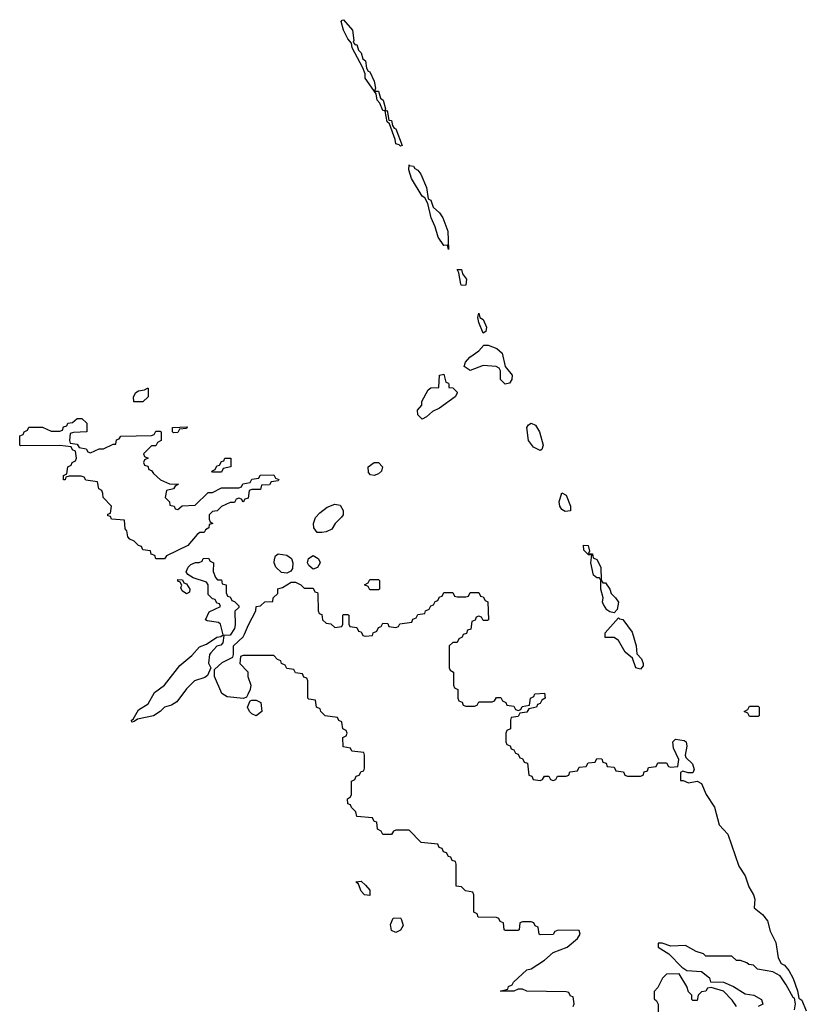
# Model space of a CAD drawing. Header units: inches. Extents: x 2777885 to 2884230, y 684484 to 829189.
# Tile 49 of 239: x 2846086 to 2849690, y 738708 to 743218. Entities that reach past the tile are written whole.
import ezdxf

# ---------------------------------------------------------------- set-up
doc = ezdxf.new("R2010")
doc.units = ezdxf.units.IN
doc.header["$MEASUREMENT"] = 0
doc.layers.add('C8743', color=7, linetype='Continuous')
doc.layers.add('C8744', color=7, linetype='Continuous')

msp = doc.modelspace()

# ---------------------------------------------------------------- linework, layer by layer
at = {"layer": 'C8743', "color": 6}
for points in [[(2848622, 738698), (2848626, 738710), (2848622, 738742), (2848610, 738746), (2848602, 738762), (2848590, 738766), (2848410, 738768), (2848390, 738778), (2848370, 738778), (2848350, 738768.7), (2848288.7, 738768.7), (2848322, 738778), (2848326, 738790), (2848342, 738798), (2848348.7, 738810), (2848410, 738866), (2848430, 738870.8), (2848490, 738910.7), (2848530, 738944.9), (2848594, 738970), (2848642, 739010), (2848654, 739030), (2848650, 739046), (2848552.7, 739047.3), (2848538, 739042), (2848530, 739028), (2848470, 739026), (2848466, 739030), (2848462, 739062), (2848447.3, 739067.3), (2848442, 739082), (2848430, 739086), (2848390, 739086), (2848378, 739082), (2848374, 739050), (2848370, 739046), (2848310, 739046), (2848306, 739050), (2848302, 739082), (2848287.3, 739087.3), (2848282, 739102), (2848270, 739106), (2848187.3, 739107.3), (2848182, 739122), (2848166, 739130), (2848166, 739210), (2848162, 739222), (2848128.4, 739228.4), (2848110, 739246), (2848086, 739250), (2848086, 739350), (2848082, 739362), (2848067.3, 739367.3), (2848062, 739382), (2848050, 739386), (2848042, 739402), (2848027.3, 739407.3), (2848022, 739422), (2848007.3, 739427.3), (2848002, 739442), (2847926, 739450), (2847870, 739506), (2847810, 739506), (2847798, 739502), (2847790, 739486), (2847750, 739486), (2847742, 739502), (2847726, 739510), (2847722, 739542), (2847710, 739546), (2847702, 739562), (2847630, 739568), (2847626, 739590), (2847606, 739610), (2847602, 739622), (2847590, 739626), (2847588, 739650), (2847602, 739658), (2847606, 739670), (2847606, 739730), (2847622, 739738), (2847627.3, 739752.7), (2847642, 739758), (2847650, 739774), (2847662, 739778), (2847666, 739790), (2847666, 739850), (2847662, 739862), (2847608.4, 739868.4), (2847602, 739882), (2847567.3, 739887.3), (2847566, 739930), (2847582, 739938), (2847586, 739950), (2847582, 739962), (2847566, 739970), (2847562.3, 740000)], [(2848334, 740000), (2848334, 739970), (2848318, 739962), (2848314, 739950), (2848314, 739910), (2848318, 739898), (2848332.7, 739892.7), (2848338, 739878), (2848350, 739874), (2848358, 739858), (2848370, 739854), (2848378, 739838), (2848390, 739834), (2848398, 739818), (2848412.7, 739812.7), (2848418, 739758), (2848432.7, 739752.7), (2848438, 739738), (2848470, 739734), (2848482, 739738), (2848490, 739754), (2848510, 739754), (2848518, 739738), (2848530, 739734), (2848542, 739738), (2848550, 739754), (2848590, 739754), (2848602, 739758), (2848607.3, 739772.7), (2848642, 739778), (2848650, 739794), (2848682, 739798), (2848690, 739814), (2848722, 739818), (2848730, 739834), (2848752.7, 739832.7), (2848758, 739818), (2848772.7, 739812.7), (2848778, 739798), (2848810, 739794), (2848818, 739778), (2848852.7, 739772.7), (2848858, 739758), (2848870, 739754), (2848930, 739754), (2848942, 739758), (2848947.3, 739772.7), (2848962, 739778), (2848967.3, 739792.7), (2849002, 739798), (2849010, 739814), (2849050, 739814), (2849058, 739798), (2849070, 739794), (2849102, 739798), (2849106, 739830), (2849081.2, 739881.2), (2849078, 739910), (2849090, 739922), (2849130, 739917), (2849139.3, 739910), (2849143.1, 739890), (2849134.4, 739850), (2849138.5, 739838.5), (2849168, 739810), (2849175.6, 739784.4), (2849170, 739768), (2849148.7, 739768.7), (2849123.6, 739776.4), (2849114, 739770), (2849114, 739734), (2849126, 739734), (2849150, 739722), (2849190, 739731), (2849210, 739719.3), (2849231.5, 739670), (2849270, 739612), (2849290.2, 739530.2), (2849330, 739488), (2849380.2, 739340.3), (2849410, 739297.1), (2849426.3, 739246.3), (2849448.4, 739210), (2849454, 739190), (2849450.7, 739150.7), (2849490, 739120.4), (2849512.7, 739090), (2849524.1, 739044.1), (2849550, 738991), (2849560.5, 738920.5), (2849574.6, 738894.6), (2849590, 738887.3), (2849610, 738863.8), (2849630, 738827.3), (2849650, 738770.8), (2849655.9, 738735.9), (2849670, 738727.3), (2849690, 738678)], [(2849636.4, 738683.6), (2849641.2, 738710), (2849636, 738736), (2849630, 738739), (2849598.3, 738798.3), (2849570, 738839), (2849537.2, 738857.2), (2849466, 738870), (2849448, 738888), (2849426, 738890), (2849418, 738898), (2849388.7, 738908.7), (2849370, 738909), (2849348.7, 738928.7), (2849230, 738929.3), (2849219, 738939), (2849186, 738950), (2849137.2, 738977.2), (2849070, 738974.5), (2849030, 738989), (2849012, 738988), (2849011, 738970), (2849060.3, 738940.3), (2849119.1, 738879.1), (2849142.8, 738862.8), (2849210, 738858), (2849246, 738830), (2849251.3, 738811.3), (2849311.3, 738810), (2849356, 738790), (2849410, 738756.3), (2849450, 738750.5), (2849484.7, 738730), (2849491.1, 738708.9), (2849470, 738698)], [(2849370, 738698), (2849350, 738728), (2849310, 738768), (2849254, 738786), (2849238, 738782), (2849230, 738768), (2849210, 738766), (2849194, 738750), (2849190, 738726), (2849170, 738726), (2849166, 738730), (2849166, 738750), (2849150, 738766), (2849142, 738790), (2849107.3, 738847.3), (2849050, 738846), (2849031.6, 738828.4), (2849010, 738786), (2848992.7, 738767.3), (2848992.7, 738732.7), (2849003.6, 738723.6), (2849011.6, 738708.4), (2849010, 738566)]]:
    msp.add_lwpolyline(points, dxfattribs=at)
for points in [[(2847690, 739206), (2847666, 739210), (2847650, 739226), (2847638, 739258), (2847626, 739270), (2847650, 739272), (2847670, 739254), (2847690.7, 739230.7)], [(2847810, 739038), (2847790, 739046), (2847785.6, 739074.4), (2847796.4, 739103.6), (2847830, 739104.7), (2847835.9, 739095.9), (2847842.8, 739070), (2847830, 739048)]]:
    msp.add_lwpolyline(points, close=True, dxfattribs=at)
at = {"layer": 'C8744', "color": 6}
for points in [[(2847623.5, 743103.5), (2847630, 743104), (2847638.5, 743078.5), (2847650, 743066), (2847658.4, 743038.4), (2847670.2, 743030), (2847675.6, 742995.6), (2847682, 742982), (2847690, 742978.8), (2847710, 742936), (2847716.3, 742903.7), (2847711.3, 742891.3), (2847730, 742890.5), (2847738.8, 742858.8), (2847751.6, 742850), (2847762, 742810), (2847759.6, 742800.4), (2847750, 742802), (2847736, 742836), (2847724.5, 742850), (2847719, 742879), (2847669.6, 742950), (2847669.4, 742970), (2847658, 742998), (2847609.7, 743089.7), (2847606.6, 743110), (2847589.7, 743129.7), (2847569.7, 743169.7), (2847559.3, 743210), (2847564.2, 743215.8), (2847570, 743218), (2847610.2, 743170), (2847616.7, 743123.3), (2847614.4, 743114.4)], [(2847830, 742638), (2847824.7, 742644.7), (2847809.4, 742650), (2847807, 742670), (2847780.4, 742740.4), (2847769.7, 742749.7), (2847760.4, 742799.6), (2847770, 742802), (2847778, 742758), (2847790, 742756), (2847794, 742734), (2847801.4, 742721.4), (2847810, 742718.8), (2847838, 742642)], [(2848050, 742166), (2848046, 742186), (2848030, 742184), (2848002.6, 742222.6), (2847989.6, 742270), (2847971.6, 742310), (2847956.4, 742376.4), (2847942.7, 742402.7), (2847929.7, 742409.7), (2847881.6, 742490), (2847869.6, 742530), (2847870, 742554), (2847870.6, 742550.6), (2847890, 742547.3), (2847896.1, 742536.1), (2847910, 742528.4), (2847924.2, 742510), (2847950.2, 742450), (2847958, 742398), (2847970, 742391.3), (2847979.8, 742359.8), (2848010, 742332.7), (2848024.2, 742310), (2848047.4, 742250)], [(2848110, 742001.2), (2848106.5, 742006.5), (2848098.6, 742058.6), (2848090, 742074), (2848110, 742074), (2848114.7, 742054.7), (2848132.4, 742030), (2848130, 742002)], [(2848210, 741782), (2848189.3, 741830.7), (2848185.6, 741854.4), (2848190, 741874), (2848194, 741854), (2848210, 741844.7), (2848224, 741810), (2848222, 741790)], [(2848310, 741549.2), (2848289.5, 741569.5), (2848289.3, 741610), (2848282.7, 741622.7), (2848269.5, 741629.5), (2848210, 741633.6), (2848150, 741612), (2848122, 741630), (2848129, 741650), (2848147.8, 741672.2), (2848190, 741700.7), (2848212.1, 741727.9), (2848232.1, 741727.9), (2848271.6, 741711.6), (2848296.5, 741690), (2848310.3, 741630.3), (2848343.1, 741590), (2848340.5, 741570), (2848330, 741553.2)], [(2847930, 741389), (2847910, 741408), (2847908, 741430), (2847928, 741452), (2847928.7, 741470), (2847957.2, 741522.8), (2847970, 741532), (2848006, 741534), (2848008.7, 741590), (2848030, 741594), (2848038, 741558), (2848050, 741554), (2848052.7, 741547.3), (2848052.7, 741532.7), (2848070, 741531.3), (2848090, 741511.3), (2848090, 741508), (2848081, 741490), (2848010, 741438.7), (2847976.7, 741423.3), (2847950, 741399)], [(2846650, 741468), (2846608.4, 741468.4), (2846608, 741490), (2846618, 741510), (2846630, 741518), (2846658, 741522), (2846671.1, 741531.1), (2846674, 741530), (2846674, 741490)], [(2846410, 741234), (2846450, 741252), (2846470, 741252), (2846514, 741274), (2846526, 741274), (2846530, 741294), (2846542, 741298), (2846548.9, 741311.1), (2846690, 741314), (2846702, 741318), (2846710, 741334), (2846730, 741334), (2846734, 741330), (2846734, 741290), (2846718, 741282), (2846710, 741266), (2846690, 741266), (2846654, 741230), (2846658, 741218), (2846674, 741210), (2846658, 741202), (2846654, 741190), (2846658, 741178), (2846672.7, 741172.7), (2846678, 741158), (2846690, 741154), (2846699.6, 741139.6), (2846731.1, 741111.1), (2846772.7, 741092.7), (2846814, 741090), (2846798, 741082), (2846791.3, 741068.7), (2846758, 741062), (2846752, 741030), (2846772, 741010), (2846774, 740994), (2846794, 740990), (2846798, 740978), (2846810, 740974), (2846830, 740992), (2846890, 740994), (2846950, 741052), (2846970, 741052), (2847010, 741074), (2847090, 741074), (2847102, 741078), (2847108.4, 741091.6), (2847142, 741098), (2847150, 741114), (2847182, 741118), (2847188.4, 741131.6), (2847250, 741134), (2847258, 741118), (2847272.7, 741112.7), (2847270, 741106), (2847238, 741102), (2847230, 741088), (2847194, 741086), (2847190, 741066), (2847150, 741066), (2847138, 741062), (2847132.7, 741027.3), (2847118, 741022), (2847110, 741008), (2847102, 741022), (2847090, 741026), (2847078, 741022), (2847070, 741006), (2847050, 741006), (2847030, 740998), (2847010, 740988), (2846991.3, 740968.7), (2846970, 740966), (2846954, 740950), (2846954, 740930), (2846958, 740918), (2846971, 740910), (2846954, 740906), (2846952, 740890), (2846938, 740882), (2846931.3, 740870), (2846911, 740869), (2846899.6, 740860.4), (2846856, 740810), (2846758, 740762), (2846750, 740748), (2846710, 740749), (2846704.7, 740764.7), (2846688, 740770), (2846686, 740786), (2846650, 740789.3), (2846644.7, 740804.7), (2846630, 740809.3), (2846610, 740829.4), (2846590, 740839), (2846581.2, 740850), (2846576.4, 740876.4), (2846570, 740886), (2846566, 740926), (2846506, 740930), (2846502, 740942), (2846490, 740946), (2846490, 740954), (2846502, 740958), (2846506, 740990), (2846468, 741030), (2846467.3, 741047.3), (2846462, 741062), (2846448, 741070), (2846442, 741102), (2846388.4, 741108.4), (2846382, 741122), (2846367.3, 741127.3), (2846312.7, 741127.3), (2846298, 741122), (2846294, 741110), (2846286, 741110), (2846286, 741130), (2846302, 741138), (2846306, 741170), (2846322, 741178), (2846326, 741190), (2846342, 741198), (2846346, 741210), (2846342, 741242), (2846328, 741248), (2846322, 741262), (2846270, 741268), (2846090, 741266), (2846086, 741270), (2846087.3, 741312.7), (2846102, 741318), (2846106, 741330), (2846122, 741338), (2846128, 741352), (2846190, 741352), (2846230, 741334), (2846270, 741334), (2846282, 741338), (2846287.3, 741352.7), (2846302, 741358), (2846306, 741370), (2846327.3, 741372.7), (2846350, 741392), (2846370, 741392), (2846394, 741370), (2846394, 741330), (2846332.7, 741327.3), (2846318, 741322), (2846314, 741290), (2846318, 741278), (2846350, 741274), (2846358, 741258), (2846390, 741252), (2846398, 741238)], [(2846790, 741326), (2846786, 741330), (2846786, 741350), (2846852.7, 741352.7), (2846850, 741346), (2846818, 741342), (2846810, 741328)], [(2848470, 741245.6), (2848439.7, 741259.7), (2848417, 741290), (2848409.6, 741350), (2848417, 741363), (2848429.3, 741370.7), (2848450, 741360.5), (2848468.2, 741330), (2848484.4, 741270), (2848478.8, 741250)], [(2846970, 741146), (2846966, 741150), (2846982, 741158), (2846990, 741174), (2847002, 741178), (2847010, 741194), (2847022, 741198), (2847026, 741210), (2847054, 741210), (2847054, 741170), (2847018, 741162), (2847010, 741146)], [(2847710, 741129.6), (2847693.6, 741133.6), (2847683.5, 741143.5), (2847682, 741170), (2847709.7, 741190.3), (2847730.4, 741190.4), (2847748, 741170), (2847743.8, 741150), (2847730, 741137.6)], [(2848585.4, 740965.4), (2848570, 740974), (2848560.9, 740990), (2848557, 741010), (2848570, 741050.8), (2848590, 741040.7), (2848610.3, 740990), (2848610, 740969.2)], [(2847470, 740869.3), (2847449.4, 740869.4), (2847433.2, 740890), (2847432.7, 740910), (2847442, 740938), (2847460.5, 740959.5), (2847494.9, 740985.1), (2847530, 740999.3), (2847554, 740994), (2847568, 740970), (2847567.7, 740950), (2847561.1, 740938.9), (2847531, 740910), (2847515.5, 740884.5), (2847490, 740872)], [(2848758, 740638), (2848770, 740639.1), (2848790, 740610.5), (2848795.8, 740590), (2848816.5, 740570), (2848828.8, 740550), (2848823.7, 740516.3), (2848810, 740501.2), (2848790, 740506), (2848775.3, 740515.3), (2848760.1, 740540.1), (2848756, 740550), (2848759.3, 740570), (2848749.2, 740610), (2848748.7, 740650), (2848742, 740662), (2848730, 740661.2), (2848714.5, 740674.5), (2848702, 740730), (2848707.3, 740767.3), (2848692.7, 740767.3), (2848670, 740788), (2848669.4, 740810.6), (2848690.4, 740810), (2848696.9, 740783.1), (2848692.7, 740772.7), (2848710, 740771), (2848713.7, 740753.7), (2848730, 740744.9), (2848748.2, 740710), (2848750.4, 740650.4)], [(2847310, 740682.7), (2847285.4, 740685.4), (2847259.3, 740710), (2847252.3, 740730), (2847253.2, 740746.8), (2847258, 740762), (2847270, 740772), (2847310, 740764.9), (2847330.8, 740750), (2847338, 740730), (2847335.2, 740704.8), (2847328.1, 740691.9)], [(2847430, 740702), (2847410, 740718), (2847404, 740730), (2847409.1, 740750.9), (2847430, 740764.7), (2847454, 740750), (2847459.6, 740739.6), (2847462, 740730), (2847450, 740708.7)], [(2846600.4, 740000.4), (2846598, 740010), (2846606.3, 740013.7), (2846630, 740057.3), (2846675.2, 740084.8), (2846703.1, 740136.9), (2846750, 740170.6), (2846819.4, 740260.6), (2846874.2, 740305.8), (2846910, 740344.9), (2846942.5, 740357.5), (2846989.2, 740390), (2847007.2, 740392.8), (2847019, 740401), (2847006, 740450), (2846996.9, 740456.9), (2846944.7, 740464.7), (2846938, 740470), (2846954.6, 740505.4), (2847006, 740530), (2847002, 740542), (2846990, 740546), (2846982, 740562), (2846970, 740566), (2846950, 740586), (2846948.9, 740628.9), (2846942, 740642), (2846881.2, 740661.2), (2846856.4, 740676.4), (2846848.9, 740688.9), (2846858, 740710), (2846870, 740722), (2846892, 740732), (2846908, 740732), (2846922, 740738), (2846926, 740750), (2846951.6, 740751.6), (2846958, 740738), (2846974, 740730), (2846972, 740690), (2846983.6, 740663.6), (2846992.7, 740652.7), (2847010, 740652), (2847014, 740634), (2847032, 740630), (2847032.7, 740592.7), (2847038, 740578), (2847050, 740574), (2847058, 740558), (2847070, 740554), (2847090, 740534), (2847090, 740526), (2847071.6, 740508.4), (2847074, 740446), (2847070.7, 740429.3), (2847050, 740399), (2847022, 740398), (2847016.8, 740363.2), (2847007.1, 740352.9), (2846990, 740349.2), (2846961.3, 740318.7), (2846956.3, 740310), (2846951.1, 740271.1), (2846962, 740250), (2846946.4, 740213.6), (2846934.8, 740205.2), (2846886.8, 740190), (2846850, 740153.2), (2846805.8, 740094.2), (2846781.1, 740078.9), (2846750, 740069.3), (2846730.3, 740049.7), (2846698.8, 740030), (2846626, 740014), (2846610, 740004)], [(2846850, 740588), (2846830, 740602), (2846824.7, 740615.3), (2846828.4, 740628.4), (2846822, 740642), (2846810, 740646), (2846810, 740654), (2846832, 740652), (2846838, 740638), (2846850, 740634), (2846866, 740610), (2846863.6, 740596.4)], [(2847690, 740606), (2847682, 740622), (2847666, 740630), (2847682, 740638), (2847690, 740654), (2847730, 740654), (2847734, 740650), (2847734, 740610), (2847730, 740606)], [(2848930, 740244), (2848909.2, 740250), (2848893.2, 740293.2), (2848860.5, 740320.5), (2848830, 740374), (2848810, 740388.7), (2848768.4, 740388.4), (2848768, 740410), (2848830, 740478), (2848833.4, 740473.4), (2848850, 740470.4), (2848892.3, 740412.3), (2848910.2, 740349.7), (2848914, 740314), (2848934.4, 740290), (2848943, 740270), (2848942, 740258)], [(2847170, 740029.2), (2847150, 740039), (2847139, 740050), (2847129.2, 740070), (2847142, 740098), (2847150, 740102), (2847170, 740102), (2847191.3, 740090), (2847196, 740050)], [(2849430, 740026), (2849422, 740042), (2849406, 740050), (2849422, 740058), (2849430, 740074), (2849470, 740074), (2849474, 740070), (2849474, 740030), (2849470, 740026)]]:
    msp.add_lwpolyline(points, close=True, dxfattribs=at)
msp.add_lwpolyline([(2847562.3, 740000), (2847562, 740002), (2847548, 740008), (2847542, 740022), (2847486, 740030), (2847466, 740050), (2847462, 740062), (2847446, 740070), (2847442, 740102), (2847410, 740106), (2847406, 740110), (2847406, 740190), (2847402, 740202), (2847387.3, 740207.3), (2847382, 740222), (2847350, 740226), (2847342, 740242), (2847310, 740246), (2847302, 740262), (2847286, 740270), (2847282, 740282), (2847267.3, 740287.3), (2847250, 740306), (2847110, 740306), (2847098, 740302), (2847094, 740270), (2847131.6, 740231.6), (2847132, 740210), (2847144.7, 740170), (2847142, 740150), (2847132, 740128), (2847124.7, 740115.3), (2847111.6, 740108.4), (2847037.2, 740117.2), (2847012.5, 740132.5), (2846978, 740210), (2846978, 740242), (2847014, 740274), (2847062, 740298), (2847066, 740310), (2847066, 740350), (2847110, 740392), (2847116.5, 740403.5), (2847133.6, 740446.4), (2847168, 740510), (2847169.1, 740530.9), (2847190, 740534), (2847208.4, 740551.6), (2847246, 740554), (2847248, 740570), (2847268, 740590), (2847269.1, 740610.9), (2847290, 740618), (2847330, 740642), (2847350, 740642), (2847374, 740630), (2847390, 740614), (2847430, 740614), (2847438, 740598), (2847450, 740594), (2847452.7, 740587.3), (2847454, 740510), (2847458, 740498), (2847470, 740494), (2847474, 740470), (2847490, 740454), (2847511.6, 740451.6), (2847530, 740434), (2847562, 740438), (2847566, 740450), (2847566, 740490), (2847570, 740494), (2847590, 740494), (2847594, 740490), (2847594, 740450), (2847598, 740438), (2847630, 740434), (2847638, 740418), (2847650, 740414), (2847658, 740398), (2847670, 740394), (2847702, 740398), (2847706, 740410), (2847722, 740418), (2847730, 740434), (2847742, 740438), (2847750, 740454), (2847772.7, 740452.7), (2847778, 740438), (2847810, 740434), (2847822, 740438), (2847828.4, 740451.6), (2847882, 740458), (2847887.3, 740472.7), (2847902, 740478), (2847910, 740494), (2847942, 740498), (2847946, 740510), (2847962, 740518), (2847970, 740534), (2847982, 740538), (2847990, 740554), (2848002, 740558), (2848010, 740574), (2848022, 740578), (2848030, 740594), (2848070, 740594), (2848078, 740578), (2848090, 740574), (2848130, 740574), (2848142, 740578), (2848150, 740594), (2848190, 740594), (2848198, 740578), (2848210, 740574), (2848218, 740558), (2848231.6, 740551.6), (2848234, 740470), (2848230, 740466), (2848210, 740466), (2848202, 740482), (2848190, 740486), (2848178, 740482), (2848172.7, 740467.3), (2848158, 740462), (2848152.7, 740427.3), (2848138, 740422), (2848132.7, 740407.3), (2848118, 740402), (2848114, 740390), (2848098, 740382), (2848090, 740366), (2848070, 740366), (2848054, 740350), (2848054, 740250), (2848058, 740238), (2848074, 740230), (2848074, 740170), (2848078, 740158), (2848094, 740150), (2848094, 740110), (2848098, 740098), (2848112.7, 740092.7), (2848118, 740078), (2848130, 740074), (2848170, 740074), (2848182, 740078), (2848190, 740094), (2848250, 740094), (2848262, 740098), (2848270, 740114), (2848290, 740114), (2848298, 740098), (2848314, 740090), (2848318, 740078), (2848350, 740074), (2848358, 740058), (2848370, 740054), (2848382, 740058), (2848388.4, 740071.6), (2848422, 740078), (2848426, 740110), (2848442, 740118), (2848446, 740130), (2848490, 740134), (2848494, 740110), (2848478, 740102), (2848470, 740086), (2848458, 740082), (2848454, 740070), (2848418, 740062), (2848410, 740046), (2848378, 740042), (2848370, 740026), (2848338, 740022), (2848334, 740010), (2848334, 740000)], dxfattribs=at)

doc.saveas('drawing.dxf')
